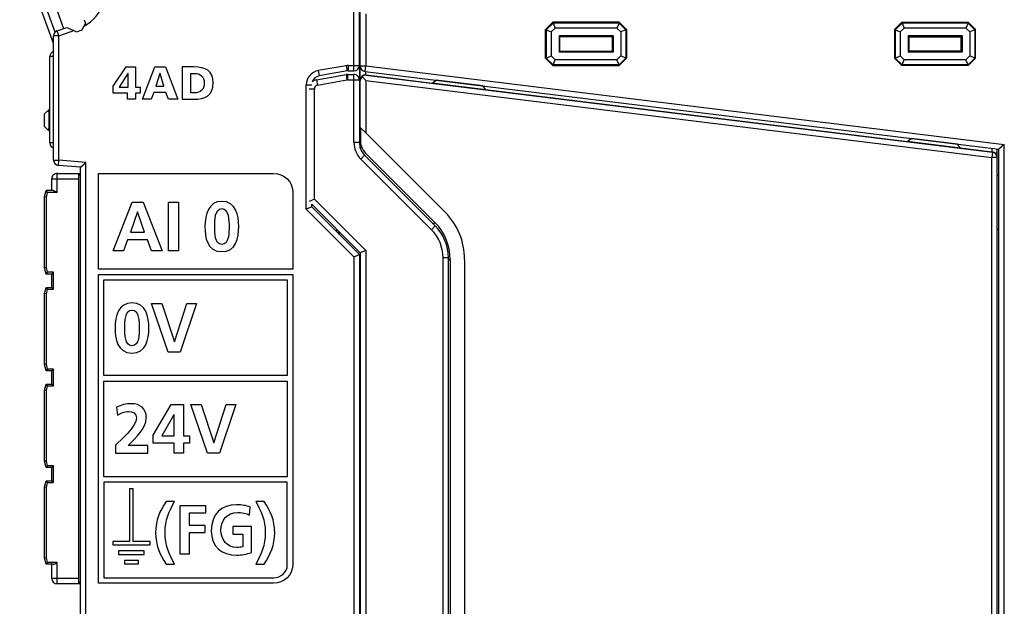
# Model space of a CAD drawing. Extents: x 0 to 188, y 0 to 176.
# Tile 30 of 35: x 63 to 118, y 103 to 135. Entities that reach past the tile are written whole.
import ezdxf

# ---------------------------------------------------------------- set-up
doc = ezdxf.new("R2010")
doc.units = 0
doc.header["$LTSCALE"] = 11.433915
doc.header["$MEASUREMENT"] = 0
doc.layers.get('0').update_dxf_attribs({"linetype": 'CONTINUOUS'})

msp = doc.modelspace()

# ---------------------------------------------------------------- linework, layer by layer
at = {"color": 7, "linetype": 'CONTINUOUS'}
for p, q in [((65.2089, 134.1818), (63.3268, 139.3522)), ((65.3002, 134.8081), (63.6565, 139.3233)), ((81.9086, 132.6518), (81.9086, 136.3753)), ((65.4018, 135.9901), (65.7611, 135.0035)), ((82.2087, 132.9519), (82.2087, 136.202)), ((82.2586, 128.3606), (82.2586, 136.2309)), ((82.5587, 135.8286), (82.5587, 132.9261)), ((66.9783, 135.3135), (66.8942, 135.133)), ((66.9114, 135.4971), (66.9783, 135.3135)), ((92.9588, 135.3521), (92.5588, 134.9518)), ((92.9749, 135.3125), (92.598, 134.9356)), ((92.9588, 135.3521), (92.9749, 135.3125)), ((96.6588, 135.3521), (92.9588, 135.3521)), ((92.9749, 135.3125), (93.09, 135.0355)), ((96.6423, 135.3125), (92.9749, 135.3125)), ((96.6423, 135.3125), (96.5275, 135.0355)), ((96.6588, 135.3521), (96.6423, 135.3125)), ((97.0195, 134.9356), (96.6423, 135.3125)), ((97.0588, 134.9518), (96.6588, 135.3521)), ((111.9588, 134.9518), (112.3588, 135.3521)), ((111.9981, 134.9356), (112.375, 135.3125)), ((112.3588, 135.3521), (112.375, 135.3125)), ((112.3588, 135.3521), (116.0588, 135.3521)), ((112.375, 135.3125), (112.4897, 135.0355)), ((116.0423, 135.3125), (112.375, 135.3125)), ((116.0423, 135.3125), (115.9276, 135.0355)), ((116.0588, 135.3521), (116.0423, 135.3125)), ((116.0423, 135.3125), (116.4195, 134.9356)), ((116.0588, 135.3521), (116.4588, 134.9518)), ((65.4062, 134.8746), (65.9489, 135.072)), ((65.5086, 134.5925), (65.4062, 134.8746)), ((65.5086, 134.5925), (66.3333, 134.8929)), ((65.9492, 135.0717), (66.3333, 134.8929)), ((66.3333, 134.8929), (66.4935, 134.8181)), ((66.4935, 134.8181), (66.7991, 134.929)), ((66.7991, 134.929), (66.8942, 135.133)), ((92.5588, 133.3519), (92.5588, 134.9518)), ((92.5588, 134.9518), (92.598, 134.9356)), ((92.598, 134.9356), (92.598, 133.3681)), ((92.598, 134.9356), (92.8754, 134.8209)), ((93.09, 135.0355), (92.8754, 134.8209)), ((92.8754, 134.8209), (92.8754, 133.4831)), ((96.5275, 135.0355), (93.09, 135.0355)), ((96.7422, 134.8209), (96.5275, 135.0355)), ((97.0195, 134.9356), (96.7422, 134.8209)), ((96.7422, 134.8209), (96.7422, 133.4831)), ((97.0588, 134.9518), (97.0195, 134.9356)), ((97.0195, 134.9356), (97.0195, 133.3681)), ((97.0588, 134.9518), (97.0588, 133.3519)), ((111.9588, 134.9518), (111.9588, 133.3519)), ((111.9588, 134.9518), (111.9981, 134.9356)), ((111.9981, 134.9356), (111.9981, 133.3681)), ((111.9981, 134.9356), (112.2754, 134.8209)), ((112.2754, 134.8209), (112.4897, 135.0355)), ((112.2754, 134.8209), (112.2754, 133.4831)), ((115.9276, 135.0355), (112.4897, 135.0355)), ((115.9276, 135.0355), (116.1422, 134.8209)), ((116.4195, 134.9356), (116.1422, 134.8209)), ((116.1422, 134.8209), (116.1422, 133.4831)), ((116.4588, 134.9518), (116.4195, 134.9356)), ((116.4195, 134.9356), (116.4195, 133.3681)), ((116.4588, 133.3519), (116.4588, 134.9518)), ((65.2089, 127.7019), (65.2089, 134.5925)), ((65.5086, 134.5925), (65.2089, 134.5925)), ((65.5086, 127.7019), (65.5086, 134.5925)), ((93.3064, 134.6042), (93.3064, 133.6995)), ((93.3587, 134.5518), (93.3064, 134.6042)), ((96.3112, 134.6042), (93.3064, 134.6042)), ((93.3587, 133.7519), (93.3587, 134.5518)), ((96.2588, 134.5518), (93.3587, 134.5518)), ((96.2588, 134.5518), (96.3112, 134.6042)), ((96.2588, 134.5518), (96.2588, 133.7519)), ((96.3112, 134.6042), (96.3112, 133.6995)), ((112.7064, 134.6042), (112.7064, 133.6995)), ((115.7112, 134.6042), (112.7064, 134.6042)), ((112.7588, 134.5518), (112.7064, 134.6042)), ((112.7588, 134.5518), (112.7588, 133.7519)), ((112.7588, 134.5518), (115.6588, 134.5518)), ((115.6588, 134.5518), (115.7112, 134.6042)), ((115.6588, 133.7519), (115.6588, 134.5518)), ((115.7112, 134.6042), (115.7112, 133.6995)), ((93.3587, 133.7519), (93.3064, 133.6995)), ((96.3112, 133.6995), (93.3064, 133.6995)), ((93.3587, 133.7519), (96.2588, 133.7519)), ((96.2588, 133.7519), (96.3112, 133.6995)), ((112.7588, 133.7519), (112.7064, 133.6995)), ((115.7112, 133.6995), (112.7064, 133.6995)), ((115.6588, 133.7519), (112.7588, 133.7519)), ((115.6588, 133.7519), (115.7112, 133.6995)), ((65.0087, 128.6521), (65.0087, 133.4518)), ((65.2085, 133.4518), (65.0087, 133.4518)), ((92.5588, 133.3519), (92.598, 133.3681)), ((92.9588, 132.9519), (92.5588, 133.3519)), ((92.598, 133.3681), (92.8754, 133.4831)), ((92.9749, 132.9912), (92.598, 133.3681)), ((93.09, 133.2685), (92.8754, 133.4831)), ((92.9749, 132.9912), (93.09, 133.2685)), ((96.5275, 133.2685), (93.09, 133.2685)), ((96.7422, 133.4831), (96.5275, 133.2685)), ((96.6423, 132.9912), (96.5275, 133.2685)), ((97.0195, 133.3681), (96.6423, 132.9912)), ((97.0588, 133.3519), (96.6588, 132.9519)), ((97.0195, 133.3681), (96.7422, 133.4831)), ((97.0588, 133.3519), (97.0195, 133.3681)), ((111.9588, 133.3519), (111.9981, 133.3681)), ((111.9588, 133.3519), (112.3588, 132.9519)), ((111.9981, 133.3681), (112.2754, 133.4831)), ((111.9981, 133.3681), (112.375, 132.9912)), ((112.2754, 133.4831), (112.4897, 133.2685)), ((112.375, 132.9912), (112.4897, 133.2685)), ((115.9276, 133.2685), (112.4897, 133.2685)), ((115.9276, 133.2685), (116.1422, 133.4831)), ((116.0423, 132.9912), (115.9276, 133.2685)), ((116.0423, 132.9912), (116.4195, 133.3681)), ((116.0588, 132.9519), (116.4588, 133.3519)), ((116.4195, 133.3681), (116.1422, 133.4831)), ((116.4588, 133.3519), (116.4195, 133.3681)), ((68.5168, 131.798), (69.2386, 132.8732)), ((69.3471, 132.502), (68.8572, 131.7413)), ((69.2386, 132.8732), (69.7698, 132.8732)), ((69.3523, 132.502), (69.3471, 132.502)), ((69.3523, 131.7413), (69.3523, 132.502)), ((69.7698, 132.8732), (69.7698, 131.7413)), ((70.1515, 131.0735), (70.8347, 132.8732)), ((70.8347, 132.8732), (71.4228, 132.8732)), ((71.1238, 132.502), (70.8916, 131.798)), ((71.1286, 132.502), (71.1238, 132.502)), ((71.3429, 131.798), (71.1286, 132.502)), ((71.4228, 132.8732), (72.1163, 131.0735)), ((81.4807, 132.9429), (79.9198, 132.6677)), ((79.9198, 132.6677), (79.9718, 132.3721)), ((81.5327, 132.6473), (79.9718, 132.3721)), ((81.4807, 132.9429), (81.5327, 132.6473)), ((81.5524, 132.452), (81.5524, 132.1519)), ((81.5524, 132.452), (81.9086, 132.452)), ((81.5851, 132.9519), (81.5851, 132.6518)), ((81.5851, 132.9519), (82.2087, 132.9519)), ((81.5851, 132.6518), (81.9086, 132.6518)), ((81.9086, 128.6731), (81.9086, 132.452)), ((82.2087, 132.9512), (82.2087, 128.6731)), ((82.2586, 132.9261), (82.5587, 132.9261)), ((82.5222, 132.6284), (82.5587, 132.9261)), ((82.5222, 132.6284), (117.7586, 128.3021)), ((82.5587, 132.9261), (118.0587, 128.5673)), ((82.5598, 132.4324), (82.5598, 132.6239)), ((92.9588, 132.9519), (92.9749, 132.9912)), ((92.9588, 132.9519), (96.6588, 132.9519)), ((96.6423, 132.9912), (92.9749, 132.9912)), ((96.6588, 132.9519), (96.6423, 132.9912)), ((112.3588, 132.9519), (112.375, 132.9912)), ((116.0588, 132.9519), (112.3588, 132.9519)), ((116.0423, 132.9912), (112.375, 132.9912)), ((116.0588, 132.9519), (116.0423, 132.9912)), ((79.8219, 132.1544), (81.4656, 132.4444)), ((79.8219, 132.1544), (79.8739, 131.8591)), ((79.8739, 131.8591), (81.5176, 132.1489)), ((81.4656, 132.4444), (81.5176, 132.1489)), ((81.5524, 132.1519), (82.2087, 132.1519)), ((82.5587, 132.1148), (82.362, 132.3373)), ((82.5587, 132.1148), (82.5587, 129.2147)), ((82.5587, 132.1148), (117.3586, 127.8418)), ((82.5952, 132.4303), (82.5598, 132.4324)), ((82.5952, 132.4124), (82.5952, 132.4303)), ((82.5952, 132.4303), (86.2784, 131.978)), ((82.5952, 132.4124), (117.3952, 128.1394)), ((86.2629, 131.9659), (86.4816, 132.1368)), ((89.2332, 131.6011), (86.2629, 131.9659)), ((89.0624, 131.8198), (86.4816, 132.1368)), ((68.5168, 131.4164), (68.5168, 131.798)), ((69.3213, 131.4164), (68.5168, 131.4164)), ((68.8572, 131.7413), (69.3523, 131.7413)), ((69.3213, 131.0735), (69.3213, 131.4164)), ((69.7698, 131.7413), (70.0251, 131.7413)), ((69.7698, 131.4164), (69.7698, 131.0735)), ((70.0251, 131.4164), (69.7698, 131.4164)), ((70.0251, 131.7413), (70.0251, 131.4164)), ((70.7806, 131.4576), (70.6387, 131.0735)), ((71.4562, 131.4576), (70.7806, 131.4576)), ((70.8916, 131.798), (71.3429, 131.798)), ((71.5902, 131.0735), (71.4562, 131.4576)), ((79.2586, 124.9775), (79.2586, 131.8798)), ((79.2586, 131.8798), (79.5587, 131.8798)), ((79.4088, 131.6621), (79.7086, 131.6621)), ((79.7086, 125.5263), (79.7086, 131.6621)), ((82.2586, 131.8643), (82.2087, 131.8643)), ((89.2332, 131.6011), (89.0624, 131.8198)), ((89.2208, 131.6169), (112.6785, 128.7382)), ((69.7698, 131.0735), (69.3213, 131.0735)), ((70.6387, 131.0735), (70.1515, 131.0735)), ((72.1163, 131.0735), (71.5902, 131.0735)), ((82.2087, 131.2521), (82.2586, 131.2459)), ((64.9588, 130.5145), (64.7086, 130.2644)), ((64.7086, 129.5643), (64.7086, 130.2644)), ((64.9588, 130.5145), (65.0087, 130.5145)), ((64.9588, 129.5144), (64.9588, 130.3144)), ((64.9588, 130.3144), (65.0087, 130.3144)), ((64.9002, 129.3731), (64.7086, 129.5643)), ((64.9584, 129.3149), (64.9002, 129.3731)), ((64.9588, 129.5144), (65.0087, 129.5144)), ((64.9588, 129.3146), (65.0087, 129.3146)), ((82.2759, 129.4975), (82.2759, 128.6132)), ((82.5587, 129.2147), (82.2759, 129.4975)), ((82.5587, 129.2147), (86.975, 124.7984)), ((65.2085, 128.6521), (65.0087, 128.6521)), ((82.2087, 128.6731), (81.9086, 128.6731)), ((112.6609, 128.7248), (112.8797, 128.8957)), ((115.6309, 128.3599), (112.6609, 128.7248)), ((115.4601, 128.5787), (112.8797, 128.8957)), ((82.5515, 128.0905), (86.4093, 124.2327)), ((115.6309, 128.3599), (115.4601, 128.5787)), ((115.6171, 128.3775), (117.3597, 128.1639)), ((117.3952, 128.1394), (117.3586, 127.8418)), ((117.3597, 128.351), (117.3597, 128.1639)), ((117.3597, 128.1639), (117.3952, 128.1594)), ((117.3952, 128.1594), (117.3952, 128.1394)), ((117.6587, 31.7899), (117.6587, 128.3141)), ((117.7586, 31.8017), (117.7586, 128.3021)), ((118.0587, 128.5673), (117.759, 128.3024)), ((118.0587, 31.5364), (118.0587, 128.5673)), ((65.2089, 127.7019), (65.5086, 127.7019)), ((65.4827, 127.4029), (65.5086, 127.7019)), ((67.0086, 127.5707), (65.5086, 127.7019)), ((66.7092, 127.2961), (67.0086, 127.5707)), ((67.0086, 29.1331), (67.0086, 127.5707)), ((82.5015, 127.9658), (82.2896, 127.7536)), ((86.2143, 123.829), (82.2896, 127.7536)), ((86.4265, 124.0412), (82.5015, 127.9658)), ((117.3586, 32.2619), (117.3586, 127.8418)), ((117.6587, 127.8418), (117.3586, 127.8418)), ((66.7088, 127.2957), (65.4827, 127.4029)), ((66.7088, 29.408), (66.7088, 127.2957)), ((65.1086, 126.0018), (65.1086, 126.6518)), ((65.1086, 126.6518), (66.6086, 126.6518)), ((65.4087, 125.9018), (65.4087, 126.9519)), ((65.4087, 126.9519), (66.7088, 126.9519)), ((66.6086, 104.1519), (66.6086, 126.9519)), ((66.7088, 126.852), (66.6086, 126.852)), ((117.6587, 126.8658), (117.7586, 126.8658)), ((64.7086, 125.6521), (64.8027, 126.0018)), ((65.1851, 126.0018), (64.8027, 126.0018)), ((64.8792, 125.9018), (64.8027, 126.0014)), ((64.8089, 125.6387), (64.8792, 125.9018)), ((65.4087, 125.9018), (64.8792, 125.9018)), ((65.1851, 126.0018), (65.2013, 126.0004)), ((65.2013, 126.0004), (65.2185, 125.9966)), ((65.2185, 125.9966), (65.2423, 125.9887)), ((65.2423, 125.9887), (65.2905, 125.9673)), ((65.2905, 125.9673), (65.3298, 125.9466)), ((65.3298, 125.9466), (65.4087, 125.9018)), ((64.7086, 121.7119), (64.7086, 125.6521)), ((64.8089, 125.6387), (64.7093, 125.6518)), ((64.8089, 121.725), (64.8089, 125.6387)), ((68.531, 122.6557), (69.5838, 125.3572)), ((69.5838, 125.3572), (70.195, 125.3572)), ((70.195, 125.3572), (71.2553, 122.6557)), ((71.6043, 122.6557), (71.6043, 125.3572)), ((71.6043, 125.3572), (72.1462, 125.3572)), ((72.1462, 125.3572), (72.1462, 122.6557)), ((79.7086, 125.5263), (79.4088, 125.402)), ((82.5587, 122.6762), (79.7086, 125.5263)), ((69.8739, 124.8155), (69.4832, 123.7008)), ((69.8815, 124.8155), (69.8739, 124.8155)), ((70.2725, 123.7008), (69.8815, 124.8155)), ((79.5584, 125.1019), (79.2586, 124.9775)), ((81.9086, 122.3276), (79.2586, 124.9775)), ((79.5587, 125.1019), (79.5587, 125.2518)), ((82.2586, 122.5519), (79.5587, 125.2518)), ((82.2087, 122.452), (79.5587, 125.1019)), ((69.4832, 123.7008), (70.2725, 123.7008)), ((80.9588, 123.7018), (80.9588, 123.852)), ((81.0587, 123.6019), (81.0587, 123.7518)), ((81.1087, 123.552), (81.1087, 123.7018)), ((86.4265, 124.0412), (86.2143, 123.829)), ((86.3221, 124.1455), (86.4093, 124.2327)), ((117.6587, 123.8658), (117.7586, 123.8658)), ((69.3282, 123.275), (69.0918, 122.6557)), ((70.4233, 123.275), (69.3282, 123.275)), ((70.6559, 122.6557), (70.4233, 123.275)), ((69.0918, 122.6557), (68.531, 122.6557)), ((71.2553, 122.6557), (70.6559, 122.6557)), ((72.1462, 122.6557), (71.6043, 122.6557)), ((82.5587, 122.6762), (82.259, 122.5522)), ((82.5587, 122.6762), (82.5587, 82.3522)), ((81.9086, 122.3276), (82.2083, 122.452)), ((81.9086, 122.3276), (81.9086, 25.4021)), ((82.2087, 122.452), (82.2087, 25.4021)), ((82.2586, 122.5519), (82.2586, 82.3522)), ((86.8589, 91.4742), (86.8589, 122.2731)), ((87.1586, 122.2731), (86.8589, 122.2731)), ((87.1586, 91.6471), (87.1586, 122.2731)), ((87.1586, 122.1822), (87.2589, 122.1822)), ((87.2589, 122.1822), (87.2589, 92.2824)), ((88.0588, 122.1822), (88.0588, 92.2824)), ((64.8027, 121.3619), (64.7086, 121.7119)), ((64.8089, 121.725), (64.7093, 121.7119)), ((64.8792, 121.4618), (64.8089, 121.725)), ((64.8792, 121.4618), (64.8027, 121.3623)), ((65.1086, 121.3619), (64.8027, 121.3619)), ((65.2089, 121.4618), (64.8792, 121.4618)), ((65.1086, 120.6271), (65.1086, 121.3619)), ((65.1093, 121.3623), (65.2089, 121.4618)), ((65.2089, 120.5268), (65.2089, 121.4618)), ((68.0077, 115.7204), (68.0077, 121.0369)), ((68.0077, 121.0369), (78.2041, 121.0369)), ((78.2041, 121.0369), (78.2041, 115.7204)), ((64.7086, 120.2771), (64.8027, 120.6271)), ((64.8027, 120.6271), (65.1086, 120.6271)), ((64.8792, 120.5268), (64.8027, 120.6264)), ((64.8089, 120.2636), (64.8792, 120.5268)), ((64.8792, 120.5268), (65.2089, 120.5268)), ((65.1093, 120.6264), (65.2089, 120.5268)), ((64.7086, 116.3369), (64.7086, 120.2771)), ((64.8089, 120.2636), (64.7093, 120.2767)), ((64.8089, 116.35), (64.8089, 120.2636)), ((71.5823, 117.0216), (70.6535, 119.7231)), ((70.6535, 119.7231), (71.234, 119.7231)), ((71.234, 119.7231), (71.9268, 117.6021)), ((71.9347, 117.6021), (72.6196, 119.7231)), ((73.1577, 119.7231), (72.2482, 117.0216)), ((72.6196, 119.7231), (73.1577, 119.7231)), ((71.9268, 117.6021), (71.9347, 117.6021)), ((72.2482, 117.0216), (71.5823, 117.0216)), ((64.8027, 115.9869), (64.7086, 116.3369)), ((64.8089, 116.35), (64.7093, 116.3369)), ((64.8792, 116.0868), (64.8027, 115.9872)), ((64.8792, 116.0868), (64.8089, 116.35)), ((65.2089, 116.0868), (64.8792, 116.0868)), ((65.1093, 115.9876), (65.2089, 116.0868)), ((65.2089, 115.1518), (65.2089, 116.0868)), ((65.1086, 115.9869), (64.8027, 115.9869)), ((65.1086, 115.252), (65.1086, 115.9869)), ((78.2041, 115.7204), (68.0077, 115.7204)), ((64.7086, 114.902), (64.8027, 115.252)), ((64.8027, 115.252), (65.1086, 115.252)), ((64.8792, 115.1518), (64.8027, 115.2513)), ((64.8089, 114.8889), (64.8792, 115.1518)), ((64.8792, 115.1518), (65.2089, 115.1518)), ((65.1093, 115.2513), (65.2089, 115.1518)), ((68.0077, 110.1042), (68.0077, 115.4207)), ((68.0077, 115.4207), (78.2041, 115.4207)), ((78.2041, 115.4207), (78.2041, 110.1042)), ((64.7086, 110.9618), (64.7086, 114.902)), ((64.8089, 114.8889), (64.7093, 114.902)), ((64.8089, 110.9749), (64.8089, 114.8889)), ((70.74, 112.4112), (71.7501, 114.1141)), ((71.7501, 114.1141), (72.4232, 114.1141)), ((72.4232, 114.1141), (72.4232, 112.3764)), ((73.7703, 111.4127), (72.8415, 114.1141)), ((72.8415, 114.1141), (73.4216, 114.1141)), ((73.4216, 114.1141), (74.1148, 111.9932)), ((74.1224, 111.9932), (74.8072, 114.1141)), ((75.3454, 114.1141), (74.4358, 111.4127)), ((74.8072, 114.1141), (75.3454, 114.1141)), ((71.8972, 113.5491), (71.2278, 112.3764)), ((71.9051, 113.5491), (71.8972, 113.5491)), ((71.9051, 112.3764), (71.9051, 113.5491)), ((70.74, 111.9739), (70.74, 112.4112)), ((71.2278, 112.3764), (71.9051, 112.3764)), ((72.4232, 112.3764), (72.7677, 112.3764)), ((72.7677, 112.3764), (72.7677, 111.9739)), ((71.9051, 111.9739), (70.74, 111.9739)), ((71.9051, 111.4127), (71.9051, 111.9739)), ((72.4232, 111.9739), (72.4232, 111.4127)), ((72.7677, 111.9739), (72.4232, 111.9739)), ((74.1148, 111.9932), (74.1224, 111.9932)), ((72.4232, 111.4127), (71.9051, 111.4127)), ((74.4358, 111.4127), (73.7703, 111.4127)), ((64.8027, 110.6119), (64.7086, 110.9618)), ((64.8089, 110.9749), (64.7093, 110.9618)), ((64.8792, 110.7121), (64.8027, 110.6125)), ((65.1086, 110.6119), (64.8027, 110.6119)), ((64.8792, 110.7121), (64.8089, 110.9749)), ((65.2089, 110.7121), (64.8792, 110.7121)), ((65.1086, 109.877), (65.1086, 110.6119)), ((65.1093, 110.6125), (65.2089, 110.7121)), ((65.2089, 109.7771), (65.2089, 110.7121)), ((78.2041, 110.1042), (68.0077, 110.1042)), ((64.7086, 109.527), (64.8027, 109.877)), ((64.7086, 105.5868), (64.7086, 109.527)), ((64.8089, 109.5139), (64.7093, 109.527)), ((64.8027, 109.877), (65.1086, 109.877)), ((64.8792, 109.7771), (64.8027, 109.8767)), ((64.8089, 109.5139), (64.8792, 109.7771)), ((64.8089, 105.6003), (64.8089, 109.5139)), ((64.8792, 109.7771), (65.2089, 109.7771)), ((65.1093, 109.8763), (65.2089, 109.7771)), ((69.4391, 109.4328), (69.4391, 106.511)), ((69.6358, 109.4328), (69.4391, 109.4328)), ((69.6358, 106.511), (69.6358, 109.4328)), ((72.2379, 105.7951), (72.2379, 108.4966)), ((72.2379, 108.4966), (73.6641, 108.4966)), ((73.6641, 108.4966), (73.6641, 108.0709)), ((72.7526, 108.0709), (72.7526, 107.4051)), ((73.6641, 108.0709), (72.7526, 108.0709)), ((72.7526, 107.4051), (73.62, 107.4051)), ((73.62, 107.4051), (73.62, 106.9793)), ((72.7526, 106.9793), (72.7526, 105.7951)), ((73.62, 106.9793), (72.7526, 106.9793)), ((68.4958, 106.511), (68.4958, 106.3139)), ((69.4391, 106.511), (68.4958, 106.511)), ((68.4958, 106.3139), (70.5794, 106.3139)), ((70.5794, 106.511), (69.6358, 106.511)), ((70.5794, 106.3139), (70.5794, 106.511)), ((68.8197, 105.9815), (68.8197, 105.7851)), ((70.2549, 105.9815), (68.8197, 105.9815)), ((68.8197, 105.7851), (70.2549, 105.7851)), ((70.2549, 105.7851), (70.2549, 105.9815)), ((72.7526, 105.7951), (72.2379, 105.7951)), ((64.8027, 105.2368), (64.7086, 105.5868)), ((64.8089, 105.6003), (64.7093, 105.5868)), ((64.8792, 105.337), (64.8027, 105.2375)), ((65.1851, 105.2368), (64.8027, 105.2368)), ((64.8792, 105.337), (64.8089, 105.6003)), ((65.4087, 105.337), (64.8792, 105.337)), ((65.1086, 104.452), (65.1086, 105.2368)), ((65.1851, 105.2368), (65.2013, 105.2385)), ((65.2013, 105.2385), (65.2185, 105.2423)), ((65.2185, 105.2423), (65.2423, 105.2502)), ((65.2423, 105.2502), (65.2905, 105.2716)), ((65.2905, 105.2716), (65.3298, 105.2922)), ((65.3298, 105.2922), (65.4087, 105.337)), ((65.4087, 104.1519), (65.4087, 105.337)), ((69.1531, 105.453), (69.1531, 105.2566)), ((69.9221, 105.453), (69.1531, 105.453)), ((69.1531, 105.2566), (69.9221, 105.2566)), ((69.9221, 105.2566), (69.9221, 105.453)), ((66.6086, 104.452), (65.1086, 104.452)), ((66.7088, 104.1519), (65.4087, 104.1519)), ((66.7088, 104.2518), (66.6086, 104.2518)), ((82.2087, 104.2518), (82.2586, 104.2518)), ((82.2586, 104.1519), (82.2087, 104.1519))]:
    msp.add_line(p, q, dxfattribs=at)
for centre, radius, start, end in [((65.675, 137.2868), 2.475, 299.51177, 100.49109), ((65.5095, 134.5923), 0.3006, 110.08458, 179.96601), ((65.3088, 133.4517), 0.3001, 109.45078, 179.97836), ((80.0588, 131.8797), 0.8001, 100.00287, 179.99584), ((81.9086, 132.9519), 0.3001, 270.00776, 359.99898), ((81.9086, 132.152), 0.3001, 359.99627, 89.99699), ((82.5586, 132.9262), 0.3, 180.02145, 263.02279), ((80.0587, 131.8797), 0.5, 100.00895, 160.76093), ((79.9078, 131.6636), 0.4982, 99.92743, 130.14071), ((82.5559, 132.1345), 0.2976, 89.25292, 179.15649), ((82.5516, 132.1139), 0.293, 130.33026, 179.84099), ((82.5643, 132.1087), 0.3053, 84.19205, 131.50851), ((79.9089, 131.6619), 0.2003, 100.04226, 179.94823), ((64.7585, 130.3144), 0.2002, 359.98012, 44.9653), ((64.7593, 129.5143), 0.1995, 314.94719, 0.01645), ((65.3088, 128.6522), 0.3001, 180.02685, 250.55075), ((83.209, 128.6733), 1.3004, 180.00735, 225.00743), ((83.21, 128.6734), 1.0013, 180.01815, 224.96444), ((83.2585, 128.7975), 0.9999, 180.00272, 224.99865), ((117.3624, 127.8643), 0.2966, 0.51897, 83.6623), ((117.359, 127.842), 0.2997, 359.96751, 83.07493), ((65.5091, 127.7019), 0.3002, 179.99858, 264.96659), ((65.4087, 126.6519), 0.3001, 89.99771, 180.00229), ((84.3586, 122.1819), 3.7002, 0.00496, 45.00153), ((84.6589, 122.2731), 2.2, 0.00152, 45.00841), ((84.3589, 122.1819), 2.9, 0.0047, 45.00512), ((84.6585, 122.2735), 2.5001, 359.99177, 44.99429), ((65.4087, 104.452), 0.3001, 180.0021, 269.99845)]:
    msp.add_arc(centre, radius, start, end, dxfattribs=at)
for points, knots in [([(72.3612, 132.8732), (72.3612, 132.8732), (73.0161, 132.8732), (73.0161, 132.8732), (73.6428, 132.8732), (74.081, 132.6773), (74.081, 131.9811), (74.081, 131.3081), (73.6297, 131.0735), (73.0161, 131.0735), (73.0161, 131.0735), (72.3612, 131.0735), (72.3612, 131.0735), (72.3612, 131.0735), (72.3612, 132.8732), (72.3612, 132.8732)], [0, 0, 0, 0, 1, 1, 1, 2, 2, 2, 3, 3, 3, 4, 4, 4, 5, 5, 5, 5]), ([(72.8408, 131.4293), (72.8408, 131.4293), (73.0265, 131.4293), (73.0265, 131.4293), (73.3851, 131.4293), (73.586, 131.6149), (73.586, 131.9733), (73.586, 132.3318), (73.3772, 132.5173), (73.0265, 132.5173), (73.0265, 132.5173), (72.8408, 132.5173), (72.8408, 132.5173), (72.8408, 132.5173), (72.8408, 131.4293), (72.8408, 131.4293)], [0, 0, 0, 0, 1, 1, 1, 2, 2, 2, 3, 3, 3, 4, 4, 4, 5, 5, 5, 5]), ([(78.5038, 121.6367), (78.5038, 121.6367), (78.5038, 125.9523), (78.5038, 125.9523), (78.5038, 126.5039), (78.0236, 126.9528), (77.4334, 126.9528), (77.4334, 126.9528), (67.7079, 126.9528), (67.7079, 126.9528), (67.7079, 126.9528), (67.7079, 121.6367), (67.7079, 121.6367), (67.7079, 121.6367), (78.5038, 121.6367), (78.5038, 121.6367)], [0, 0, 0, 0, 1, 1, 1, 2, 2, 2, 3, 3, 3, 4, 4, 4, 5, 5, 5, 5]), ([(73.6242, 123.9988), (73.6242, 124.6761), (73.8295, 125.4037), (74.5613, 125.4037), (75.3505, 125.4037), (75.5052, 124.6258), (75.5052, 123.9988), (75.5052, 123.3718), (75.3429, 122.6092), (74.5613, 122.6092), (73.7289, 122.6092), (73.6242, 123.4336), (73.6242, 123.9988)], [0, 0, 0, 0, 1, 1, 1, 2, 2, 2, 3, 3, 3, 4, 4, 4, 4]), ([(74.9636, 123.9988), (74.9636, 124.3471), (74.9636, 125.0011), (74.5613, 125.0011), (74.1665, 125.0011), (74.1665, 124.3471), (74.1665, 123.9988), (74.1665, 123.6581), (74.1623, 123.0118), (74.5613, 123.0118), (74.9674, 123.0118), (74.9636, 123.6581), (74.9636, 123.9988)], [0, 0, 0, 0, 1, 1, 1, 2, 2, 2, 3, 3, 3, 4, 4, 4, 4]), ([(67.7079, 121.3366), (67.7079, 121.3366), (67.7079, 104.1883), (67.7079, 104.1883), (67.7079, 104.1883), (77.4334, 104.1883), (77.4334, 104.1883), (78.0236, 104.1883), (78.5038, 104.6368), (78.5038, 105.188), (78.5038, 105.188), (78.5038, 121.3366), (78.5038, 121.3366), (78.5038, 121.3366), (67.7079, 121.3366), (67.7079, 121.3366)], [0, 0, 0, 0, 1, 1, 1, 2, 2, 2, 3, 3, 3, 4, 4, 4, 5, 5, 5, 5]), ([(68.6316, 118.3647), (68.6316, 119.042), (68.8366, 119.7696), (69.5679, 119.7696), (70.3576, 119.7696), (70.5126, 118.9917), (70.5126, 118.3647), (70.5126, 117.7377), (70.35, 116.9751), (69.5679, 116.9751), (68.7359, 116.9751), (68.6316, 117.7995), (68.6316, 118.3647)], [0, 0, 0, 0, 1, 1, 1, 2, 2, 2, 3, 3, 3, 4, 4, 4, 4]), ([(69.9707, 118.3647), (69.9707, 118.713), (69.9707, 119.367), (69.5679, 119.367), (69.1731, 119.367), (69.1731, 118.713), (69.1731, 118.3647), (69.1731, 118.024), (69.1697, 117.3777), (69.5679, 117.3777), (69.9745, 117.3777), (69.9707, 118.024), (69.9707, 118.3647)], [0, 0, 0, 0, 1, 1, 1, 2, 2, 2, 3, 3, 3, 4, 4, 4, 4]), ([(68.6546, 111.4127), (68.6546, 111.4127), (68.6546, 111.8655), (68.6546, 111.8655), (68.9065, 112.1093), (69.8236, 112.8756), (69.8236, 113.371), (69.8236, 113.6187), (69.6031, 113.7348), (69.3822, 113.7348), (69.1538, 113.7348), (68.9371, 113.6342), (68.759, 113.5181), (68.759, 113.5181), (68.7166, 113.967), (68.7166, 113.967), (68.9602, 114.0909), (69.2427, 114.1606), (69.5176, 114.1606), (70.0323, 114.1606), (70.3651, 113.9012), (70.3651, 113.371), (70.3651, 112.7983), (69.7888, 112.2718), (69.3474, 111.8385), (69.3474, 111.8385), (70.4506, 111.8385), (70.4506, 111.8385), (70.4506, 111.8385), (70.4506, 111.4127), (70.4506, 111.4127), (70.4506, 111.4127), (68.6546, 111.4127), (68.6546, 111.4127)], [0, 0, 0, 0, 1, 1, 1, 2, 2, 2, 3, 3, 3, 4, 4, 4, 5, 5, 5, 6, 6, 6, 7, 7, 7, 8, 8, 8, 9, 9, 9, 10, 10, 10, 11, 11, 11, 11]), ([(78.2041, 105.188), (78.2041, 104.8022), (77.8582, 104.488), (77.4334, 104.488), (77.4334, 104.488), (68.0077, 104.488), (68.0077, 104.488), (68.0077, 104.488), (68.0077, 109.8045), (68.0077, 109.8045), (68.0077, 109.8045), (78.2041, 109.8045), (78.2041, 109.8045), (78.2041, 109.8045), (78.2041, 105.188), (78.2041, 105.188)], [0, 0, 0, 0, 1, 1, 1, 2, 2, 2, 3, 3, 3, 4, 4, 4, 5, 5, 5, 5]), ([(71.9396, 108.721), (71.6233, 108.1908), (71.4063, 107.7031), (71.4063, 106.9871), (71.4063, 106.3253), (71.6233, 105.7796), (71.9396, 105.2532), (71.9396, 105.2532), (71.4724, 105.2532), (71.4724, 105.2532), (71.1051, 105.7796), (70.8843, 106.3253), (70.8843, 106.9871), (70.8843, 107.7031), (71.1051, 108.1908), (71.4724, 108.721), (71.4724, 108.721), (71.9396, 108.721), (71.9396, 108.721)], [0, 0, 0, 0, 1, 1, 1, 2, 2, 2, 3, 3, 3, 4, 4, 4, 5, 5, 5, 6, 6, 6, 6]), ([(76.1081, 107.9741), (75.9097, 108.0709), (75.652, 108.1173), (75.446, 108.1173), (74.8469, 108.1173), (74.5158, 107.6916), (74.5158, 107.1382), (74.5158, 106.5885), (74.8396, 106.1744), (75.3874, 106.1744), (75.5273, 106.1744), (75.6375, 106.1899), (75.7257, 106.2131), (75.7257, 106.2131), (75.7257, 106.9175), (75.7257, 106.9175), (75.7257, 106.9175), (75.1814, 106.9175), (75.1814, 106.9175), (75.1814, 106.9175), (75.1814, 107.3433), (75.1814, 107.3433), (75.1814, 107.3433), (76.2184, 107.3433), (76.2184, 107.3433), (76.2184, 107.3433), (76.2184, 105.8879), (76.2184, 105.8879), (75.9462, 105.8106), (75.663, 105.7486), (75.3874, 105.7486), (74.5564, 105.7486), (73.979, 106.1859), (73.979, 107.0994), (73.979, 108.0244), (74.5158, 108.5431), (75.3874, 108.5431), (75.6851, 108.5431), (75.9207, 108.5005), (76.1412, 108.4307), (76.1412, 108.4307), (76.1081, 107.9741), (76.1081, 107.9741)], [0, 0, 0, 0, 1, 1, 1, 2, 2, 2, 3, 3, 3, 4, 4, 4, 5, 5, 5, 6, 6, 6, 7, 7, 7, 8, 8, 8, 9, 9, 9, 10, 10, 10, 11, 11, 11, 12, 12, 12, 13, 13, 13, 14, 14, 14, 14]), ([(76.4481, 105.2532), (76.7606, 105.7796), (76.9811, 106.3253), (76.9811, 106.9871), (76.9811, 107.7031), (76.7606, 108.1908), (76.4481, 108.721), (76.4481, 108.721), (76.9115, 108.721), (76.9115, 108.721), (77.2753, 108.1908), (77.5034, 107.7031), (77.5034, 106.9871), (77.5034, 106.3253), (77.2753, 105.7796), (76.9115, 105.2532), (76.9115, 105.2532), (76.4481, 105.2532), (76.4481, 105.2532)], [0, 0, 0, 0, 1, 1, 1, 2, 2, 2, 3, 3, 3, 4, 4, 4, 5, 5, 5, 6, 6, 6, 6])]:
    msp.add_open_spline(points, degree=3, knots=knots, dxfattribs=at)
for points in [[(81.5524, 132.452), (81.5235, 132.452), (81.4942, 132.4493), (81.4656, 132.4444)], [(81.5851, 132.9519), (81.55, 132.9519), (81.5152, 132.9488), (81.4807, 132.9429)], [(81.5851, 132.6518), (81.5676, 132.6518), (81.55, 132.6504), (81.5327, 132.6473)], [(81.5524, 132.1519), (81.5407, 132.1519), (81.5293, 132.1509), (81.5176, 132.1489)]]:
    msp.add_open_spline(points, degree=3, dxfattribs=at)

doc.saveas('drawing.dxf')
